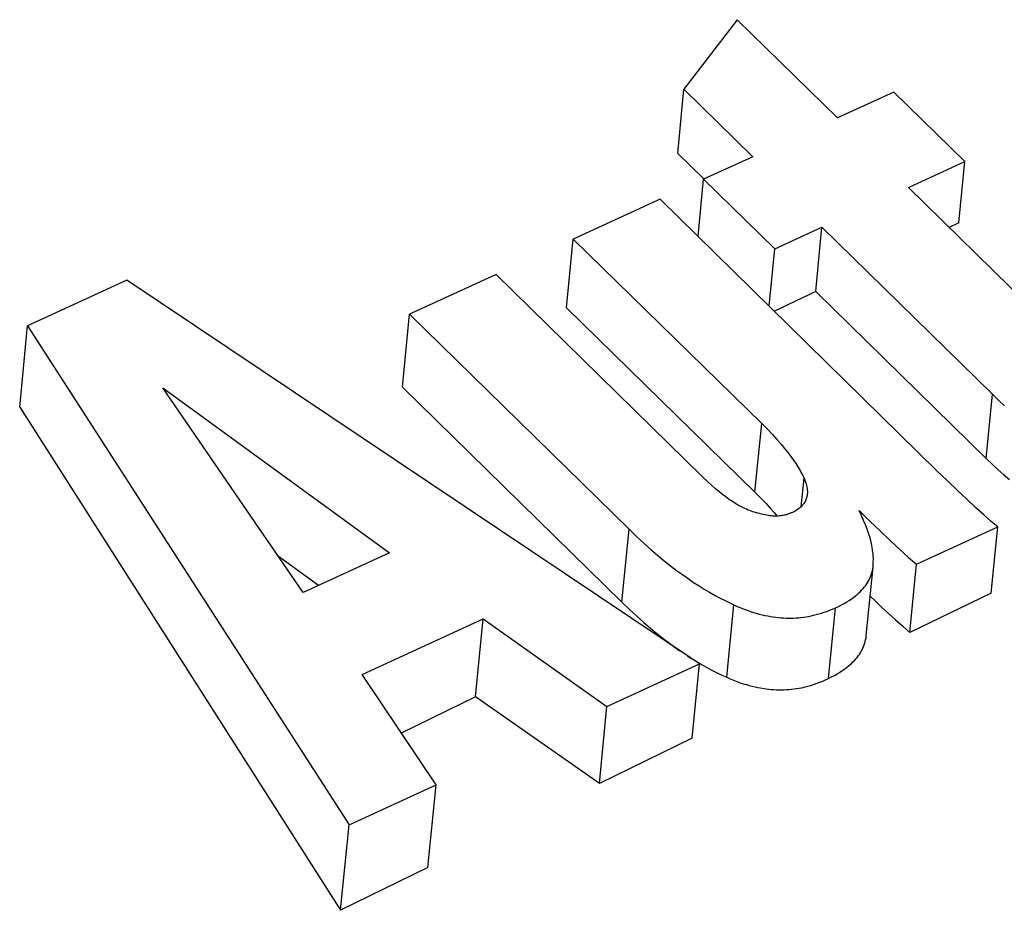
# Model space of a CAD drawing. Extents: x 0 to 594, y 0 to 420.
# Tile 106 of 136: x 481.098 to 482.14, y 165.846 to 166.789. Entities that reach past the tile are written whole.
import ezdxf

# ---------------------------------------------------------------- set-up
doc = ezdxf.new("R2010")
doc.units = 0
doc.header["$LTSCALE"] = 32.67
doc.layers.get('0').update_dxf_attribs({"linetype": 'CONTINUOUS'})

msp = doc.modelspace()

# ---------------------------------------------------------------- linework, layer by layer
at = {"color": 7, "linetype": 'CONTINUOUS'}
for p, q in [((481.8572, 166.789), (481.801, 166.7154)), ((481.9633, 166.685), (481.8572, 166.789)), ((481.7944, 166.6475), (481.801, 166.7154)), ((481.801, 166.7154), (481.8739, 166.644)), ((482.023, 166.7124), (481.9633, 166.685)), ((482.0982, 166.6388), (482.023, 166.7124)), ((481.7944, 166.6475), (481.8222, 166.6203)), ((481.8739, 166.644), (481.8218, 166.6201)), ((482.0385, 166.6114), (482.0982, 166.6388)), ((482.0919, 166.5742), (482.0982, 166.6388)), ((481.8159, 166.5594), (481.8218, 166.6201)), ((481.8218, 166.6201), (481.897, 166.5464)), ((482.2022, 166.4509), (482.0385, 166.6114)), ((481.7757, 166.5989), (481.6839, 166.5568)), ((482.0687, 166.3117), (481.7757, 166.5989)), ((482.0919, 166.5742), (482.0815, 166.5692)), ((481.897, 166.5464), (481.947, 166.5694)), ((481.9404, 166.5014), (481.947, 166.5694)), ((481.947, 166.5694), (482.1273, 166.3926)), ((481.6768, 166.4842), (481.6839, 166.5568)), ((481.6839, 166.5568), (481.8832, 166.3615)), ((481.8911, 166.4858), (481.897, 166.5464)), ((481.6022, 166.5192), (481.5107, 166.4772)), ((481.8211, 166.3047), (481.6022, 166.5192)), ((481.2115, 166.5132), (481.1065, 166.465)), ((481.8174, 166.1072), (481.2115, 166.5132)), ((481.9404, 166.5014), (481.8966, 166.4804)), ((481.9404, 166.5014), (482.1207, 166.3247)), ((481.6768, 166.4842), (481.8761, 166.2889)), ((481.5032, 166.4), (481.5107, 166.4772)), ((481.5107, 166.4772), (481.7429, 166.2497)), ((481.0981, 166.379), (481.1065, 166.465)), ((481.1065, 166.465), (481.4466, 165.9369)), ((481.3979, 166.1827), (481.2497, 166.3995)), ((481.2497, 166.3995), (481.4894, 166.2247)), ((481.5032, 166.4), (481.7353, 166.1724)), ((481.0981, 166.379), (481.4377, 165.8464)), ((482.0471, 166.2127), (482.133, 166.2521)), ((482.1261, 166.1819), (482.133, 166.2521)), ((481.4143, 166.1902), (481.3718, 166.2209)), ((481.4894, 166.2247), (481.3979, 166.1827)), ((481.9939, 166.1372), (482.001, 166.2096)), ((482.001, 166.2096), (482.0011, 166.2104)), ((482.04, 166.1403), (482.0471, 166.2127)), ((482.1261, 166.1819), (482.04, 166.1403)), ((481.4604, 166.096), (481.5884, 166.1548)), ((481.5803, 166.0724), (481.5884, 166.1548)), ((481.5884, 166.1548), (481.7195, 166.0622)), ((481.9938, 166.1364), (481.9939, 166.1372)), ((481.7195, 166.0622), (481.8174, 166.1072)), ((481.8097, 166.0285), (481.8174, 166.1072)), ((481.5386, 165.9792), (481.4604, 166.096)), ((481.5803, 166.0724), (481.5019, 166.034)), ((481.7115, 165.9806), (481.5803, 166.0724)), ((481.7115, 165.9806), (481.7195, 166.0622)), ((481.8097, 166.0285), (481.7115, 165.9806)), ((481.4466, 165.9369), (481.5386, 165.9792)), ((481.5301, 165.8918), (481.5386, 165.9792)), ((481.4377, 165.8464), (481.4466, 165.9369)), ((481.5301, 165.8918), (481.4377, 165.8464))]:
    msp.add_line(p, q, dxfattribs=at)
at = {"color": 9, "linetype": 'CONTINUOUS'}
for p, q in [((482.1207, 166.3247), (482.1273, 166.3926)), ((481.8761, 166.2889), (481.8832, 166.3615)), ((481.925, 166.2736), (481.928, 166.3037)), ((481.7353, 166.1724), (481.7429, 166.2497)), ((481.8462, 166.093), (481.8537, 166.1697)), ((481.9539, 166.0918), (481.9612, 166.1665)), ((481.9938, 166.1364), (481.9939, 166.1372))]:
    msp.add_line(p, q, dxfattribs=at)
at = {"color": 7, "linetype": 'CONTINUOUS'}
for points in [[(482.1273, 166.3926), (482.1339, 166.3863), (482.1402, 166.3805)], [(481.8832, 166.3615), (481.8892, 166.3555), (481.8946, 166.3499), (481.8994, 166.3447), (481.9037, 166.3398), (481.9075, 166.3352), (481.911, 166.3309), (481.914, 166.3268), (481.9168, 166.3229), (481.9193, 166.3193), (481.9214, 166.3159), (481.9234, 166.3126), (481.9251, 166.3095), (481.9266, 166.3065), (481.928, 166.3037)], [(482.1207, 166.3247), (482.1273, 166.3184), (482.1336, 166.3126), (482.1396, 166.3073), (482.1453, 166.3024)], [(482.133, 166.2521), (482.1261, 166.258), (482.1181, 166.265), (482.1096, 166.2728), (482.1004, 166.2814), (482.0905, 166.2907), (482.0799, 166.3009), (482.0687, 166.3117)], [(481.8767, 166.2675), (481.8753, 166.2679), (481.8738, 166.2683), (481.8722, 166.2688), (481.8706, 166.2694), (481.8689, 166.27), (481.8671, 166.2708), (481.8652, 166.2716), (481.8632, 166.2726), (481.8611, 166.2737), (481.8588, 166.2749), (481.8564, 166.2763), (481.8539, 166.2779), (481.8512, 166.2796), (481.8482, 166.2816), (481.8451, 166.2839), (481.8418, 166.2864), (481.8382, 166.2892), (481.8344, 166.2924), (481.8303, 166.296), (481.8258, 166.3001), (481.8211, 166.3047)], [(481.928, 166.3037), (481.9288, 166.3016), (481.9296, 166.2997), (481.9302, 166.2979), (481.9307, 166.2961), (481.931, 166.2945), (481.9313, 166.2929), (481.9315, 166.2915), (481.9316, 166.2901), (481.9316, 166.2887), (481.9316, 166.2874), (481.9315, 166.2867)], [(481.8761, 166.2889), (481.8821, 166.2829), (481.8875, 166.2773), (481.8923, 166.2721), (481.8966, 166.2672), (481.8995, 166.2637)], [(481.9315, 166.2867), (481.9315, 166.2862), (481.9313, 166.285), (481.9311, 166.2839), (481.9308, 166.2828), (481.9304, 166.2818), (481.93, 166.2808), (481.9296, 166.2798), (481.9291, 166.2788), (481.9285, 166.2779), (481.9279, 166.277), (481.9273, 166.2761), (481.9265, 166.2752), (481.9258, 166.2744), (481.9249, 166.2736), (481.924, 166.2727), (481.9231, 166.2719), (481.9221, 166.2712), (481.9209, 166.2704), (481.9198, 166.2696), (481.9185, 166.2689), (481.9171, 166.2681), (481.9157, 166.2674)], [(482.0011, 166.2104), (482.0012, 166.2123), (482.0013, 166.2151), (482.0014, 166.218), (482.0012, 166.221), (482.001, 166.2241), (482.0006, 166.2273), (482.0001, 166.2307), (481.9994, 166.2342), (481.9986, 166.2378), (481.9975, 166.2417), (481.9963, 166.2457), (481.9948, 166.2499), (481.9931, 166.2544), (481.9911, 166.2591), (481.9888, 166.2641), (481.9862, 166.2694)], [(481.9862, 166.2694), (481.9978, 166.2581), (482.0089, 166.2475), (482.0194, 166.2376), (482.0293, 166.2284), (482.0387, 166.2199), (482.0471, 166.2127)], [(481.9157, 166.2674), (481.9145, 166.2669), (481.9133, 166.2664), (481.912, 166.2659), (481.9108, 166.2655), (481.9096, 166.2651), (481.9084, 166.2648), (481.9072, 166.2645), (481.9059, 166.2643), (481.9046, 166.2641), (481.9034, 166.2639), (481.9021, 166.2638), (481.9007, 166.2637), (481.8994, 166.2636), (481.898, 166.2636), (481.8965, 166.2637), (481.8951, 166.2637), (481.8935, 166.2638), (481.892, 166.264), (481.8903, 166.2642), (481.8886, 166.2645), (481.8869, 166.2648), (481.885, 166.2652), (481.8831, 166.2656), (481.8811, 166.2662), (481.8789, 166.2668), (481.8767, 166.2675)], [(481.7429, 166.2497), (481.7509, 166.2419), (481.7586, 166.2348), (481.766, 166.2282), (481.7731, 166.2221), (481.78, 166.2164), (481.7866, 166.2111), (481.7931, 166.2062), (481.7993, 166.2017), (481.8053, 166.1974), (481.8112, 166.1934), (481.8169, 166.1897), (481.8225, 166.1863), (481.828, 166.183), (481.8333, 166.18), (481.8386, 166.1771), (481.8437, 166.1745), (481.8487, 166.172), (481.8537, 166.1697)], [(481.9612, 166.1665), (481.9645, 166.1681), (481.9676, 166.1697), (481.9705, 166.1712), (481.9732, 166.1728), (481.9757, 166.1744), (481.9781, 166.176), (481.9803, 166.1775), (481.9824, 166.1791), (481.9843, 166.1807), (481.9861, 166.1823), (481.9877, 166.1838), (481.9893, 166.1854), (481.9907, 166.187), (481.9921, 166.1887), (481.9933, 166.1903), (481.9945, 166.1919), (481.9955, 166.1936), (481.9965, 166.1953), (481.9973, 166.197), (481.9981, 166.1987), (481.9988, 166.2004), (481.9994, 166.2022), (481.9999, 166.204), (482.0004, 166.2058), (482.0007, 166.2077), (482.001, 166.2096)], [(481.998, 166.1788), (482.0028, 166.1742), (482.0101, 166.1673), (482.0174, 166.1605), (482.0248, 166.1537), (482.0324, 166.147), (482.04, 166.1403)], [(481.7353, 166.1724), (481.7434, 166.1647), (481.7511, 166.1576), (481.7585, 166.151), (481.7656, 166.1449), (481.7724, 166.1392), (481.7791, 166.134), (481.7855, 166.1291), (481.7917, 166.1246), (481.7967, 166.1211)], [(481.8537, 166.1697), (481.8574, 166.168), (481.861, 166.1665), (481.8645, 166.1651), (481.8679, 166.1639), (481.8712, 166.1627), (481.8745, 166.1617), (481.8776, 166.1607), (481.8807, 166.1599), (481.8837, 166.1592), (481.8867, 166.1585), (481.8896, 166.1579), (481.8925, 166.1574), (481.8953, 166.1569), (481.8981, 166.1566), (481.9009, 166.1563), (481.9036, 166.156), (481.9063, 166.1558), (481.909, 166.1557), (481.9116, 166.1557), (481.9143, 166.1557), (481.9169, 166.1557), (481.9195, 166.1559), (481.9222, 166.1561), (481.9248, 166.1563), (481.9275, 166.1566), (481.9301, 166.157), (481.9328, 166.1575), (481.9355, 166.158), (481.9382, 166.1586), (481.9409, 166.1593), (481.9437, 166.16), (481.9465, 166.1609), (481.9493, 166.1618), (481.9522, 166.1628), (481.9552, 166.1639), (481.9581, 166.1652), (481.9612, 166.1665)], [(481.9539, 166.0918), (481.9571, 166.0934), (481.9601, 166.095), (481.9629, 166.0966), (481.9655, 166.0982), (481.968, 166.0997), (481.9703, 166.1013), (481.9725, 166.1029), (481.9745, 166.1045), (481.9764, 166.1061), (481.9782, 166.1077), (481.9798, 166.1092), (481.9814, 166.1108), (481.9828, 166.1124), (481.9842, 166.114), (481.9854, 166.1156), (481.9866, 166.1173), (481.9877, 166.1189), (481.9886, 166.1206), (481.9895, 166.1222), (481.9904, 166.1239), (481.9911, 166.1256), (481.9918, 166.1273), (481.9923, 166.1291), (481.9928, 166.1309), (481.9932, 166.1327), (481.9936, 166.1345), (481.9938, 166.1364)], [(481.8046, 166.1158), (481.8094, 166.1127), (481.815, 166.1093)], [(481.815, 166.1093), (481.8204, 166.1061), (481.8258, 166.1031), (481.831, 166.1003), (481.8362, 166.0977), (481.8412, 166.0953), (481.8462, 166.093)], [(481.8462, 166.093), (481.8499, 166.0914), (481.8535, 166.0899), (481.857, 166.0885), (481.8604, 166.0873), (481.8637, 166.0862), (481.867, 166.0852), (481.8701, 166.0843), (481.8732, 166.0835), (481.8763, 166.0828), (481.8792, 166.0822), (481.8821, 166.0817), (481.885, 166.0812), (481.8878, 166.0808), (481.8906, 166.0805), (481.8934, 166.0802), (481.8961, 166.08), (481.8988, 166.0799), (481.9015, 166.0798), (481.9042, 166.0798), (481.9068, 166.0799), (481.9095, 166.08), (481.9121, 166.0802), (481.9148, 166.0804), (481.9174, 166.0807), (481.9201, 166.0811), (481.9227, 166.0815), (481.9254, 166.082), (481.9281, 166.0826), (481.9308, 166.0833), (481.9336, 166.084), (481.9364, 166.0848), (481.9392, 166.0857), (481.942, 166.0867), (481.9449, 166.0878), (481.9478, 166.089), (481.9508, 166.0904), (481.9539, 166.0918)]]:
    msp.add_lwpolyline(points, dxfattribs=at)

doc.saveas('drawing.dxf')
